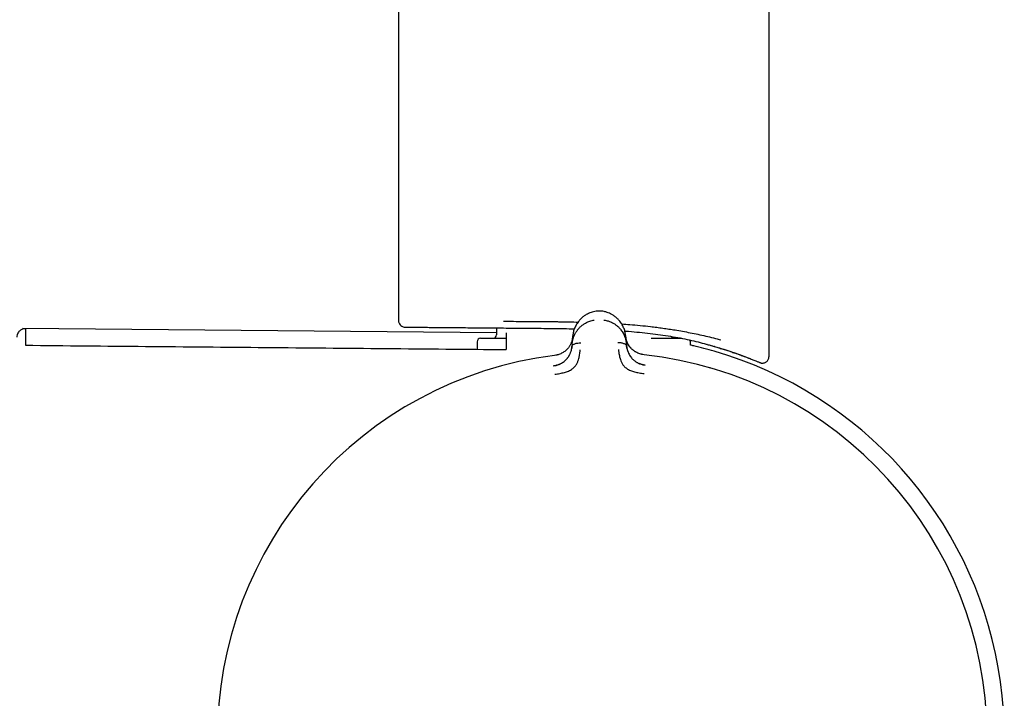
# Model space of a CAD drawing. Header units: millimetres. Extents: x 8 to 1918, y 12 to 2737.
# Tile 63 of 117: x 1359 to 1418, y 1539 to 1579. Entities that reach past the tile are written whole.
import ezdxf

# ---------------------------------------------------------------- set-up
doc = ezdxf.new("R2010")
doc.units = ezdxf.units.MM

msp = doc.modelspace()

# ---------------------------------------------------------------- linework, layer by layer
at = {"color": 7, "linetype": 'Continuous', "lineweight": 30}
for p, q in [((1381.778, 2041.263), (1381.778, 1561.254)), ((1403.678, 1559.122), (1403.678, 2041.263)), ((1393.473, 1561.798), (1393.466, 1561.797)), ((1393.473, 1561.798), (1393.473, 1561.799)), ((1387.578, 1560.523), (1359.564, 1560.768)), ((1387.578, 1560.807), (1387.578, 1560.394)), ((1386.428, 1559.994), (1386.428, 1559.543)), ((1386.628, 1560.194), (1388.143, 1560.194)), ((1392.044, 1559.857), (1392.082, 1560.334)), ((1392.08, 1560.29), (1392.076, 1560.257)), ((1395.203, 1560.358), (1395.248, 1559.882)), ((1396.714, 1560.194), (1398.521, 1560.194)), ((1399.028, 1559.793), (1399.028, 1559.994)), ((1392.044, 1559.857), (1392.032, 1559.705)), ((1395.263, 1559.73), (1395.248, 1559.882)), ((1400.457, 1559.713), (1400.432, 1559.716)), ((1396.294, 1559.22), (1396.295, 1559.221))]:
    msp.add_line(p, q, dxfattribs=at)
for centre, radius, start, end in [((1386.628, 1559.994), 0.2, 90, 180), ((1387.378, 1560.394), 0.2, 270, 0), ((1398.078, 1560.394), 0.2, 207.17794, 270), ((1398.828, 1559.994), 0.2, 0, 30.28783), ((1393.828, 1536.615), 23.753, 306.09247, 73.85869), ((1393.828, 1536.615), 22.74, 97.12322, 180.44509), ((1393.828, 1536.615), 22.741, 0.44828, 83.77337)]:
    msp.add_arc(centre, radius, start, end, dxfattribs=at)
for points, knots in [([(1393.473, 1561.799), (1393.419, 1561.79), (1393.311, 1561.771), (1393.157, 1561.724), (1393.013, 1561.666), (1392.864, 1561.588), (1392.715, 1561.489), (1392.572, 1561.367), (1392.428, 1561.214), (1392.296, 1561.026), (1392.186, 1560.802), (1392.111, 1560.57), (1392.091, 1560.412), (1392.081, 1560.334)], [0, 0, 0, 0, 0.062795, 0.124858, 0.186758, 0.248837, 0.332083, 0.415771, 0.499389, 0.624191, 0.74929, 0.874694, 1, 1, 1, 1]), ([(1393.788, 1561.802), (1393.736, 1561.805), (1393.63, 1561.811), (1393.525, 1561.803), (1393.471, 1561.799)], [0, 0, 0, 0, 0.495954, 1, 1, 1, 1]), ([(1394.023, 1561.753), (1393.993, 1561.761), (1393.917, 1561.783), (1393.836, 1561.795), (1393.787, 1561.802)], [0, 0, 0, 0, 0.387278, 1, 1, 1, 1]), ([(1395.203, 1560.358), (1395.192, 1560.437), (1395.17, 1560.594), (1395.092, 1560.824), (1394.978, 1561.047), (1394.843, 1561.233), (1394.697, 1561.384), (1394.552, 1561.503), (1394.401, 1561.6), (1394.251, 1561.675), (1394.13, 1561.724), (1394.053, 1561.744), (1394.026, 1561.751)], [0, 0, 0, 0, 0.138187, 0.276481, 0.414435, 0.55206, 0.644271, 0.736562, 0.828367, 0.896833, 0.965103, 1, 1, 1, 1]), ([(1381.778, 1561.259), (1381.781, 1561.226), (1381.785, 1561.166), (1381.821, 1561.077), (1381.88, 1560.989), (1381.966, 1560.916), (1382.07, 1560.865), (1382.14, 1560.858), (1382.179, 1560.854)], [0, 0, 0, 0, 0.157605, 0.284497, 0.452024, 0.664216, 0.816587, 1, 1, 1, 1]), ([(1387.979, 1561.203), (1388.179, 1561.201), (1388.579, 1561.198), (1389.199, 1561.194), (1389.69, 1561.192), (1390.046, 1561.19), (1390.261, 1561.188), (1390.477, 1561.186), (1390.693, 1561.184), (1390.911, 1561.182), (1391.129, 1561.179), (1391.46, 1561.174), (1391.882, 1561.168), (1392.232, 1561.159), (1392.396, 1561.155)], [0, 0, 0, 0, 0.144241, 0.288482, 0.432551, 0.480909, 0.529227, 0.577504, 0.62574, 0.673936, 0.722092, 0.770207, 0.892862, 1, 1, 1, 1]), ([(1392.044, 1559.857), (1392.044, 1559.857), (1392.044, 1559.858), (1392.044, 1559.861), (1392.045, 1559.871), (1392.047, 1559.891), (1392.051, 1559.926), (1392.056, 1559.967), (1392.064, 1560.012), (1392.073, 1560.058), (1392.085, 1560.111), (1392.101, 1560.169), (1392.121, 1560.234), (1392.146, 1560.304), (1392.176, 1560.375), (1392.209, 1560.444), (1392.244, 1560.508), (1392.279, 1560.567), (1392.315, 1560.622), (1392.35, 1560.671), (1392.414, 1560.754), (1392.516, 1560.865), (1392.668, 1560.992), (1392.818, 1561.089), (1392.959, 1561.16), (1393.088, 1561.209), (1393.217, 1561.247), (1393.305, 1561.263), (1393.347, 1561.271)], [0, 0, 0, 0, 0.000168, 0.001366, 0.004586, 0.016604, 0.036112, 0.063203, 0.085536, 0.111339, 0.140658, 0.173547, 0.210058, 0.250245, 0.293157, 0.333715, 0.371864, 0.407554, 0.440746, 0.471406, 0.499508, 0.598574, 0.690499, 0.775233, 0.835887, 0.893463, 0.948098, 1, 1, 1, 1]), ([(1393.923, 1561.275), (1393.965, 1561.268), (1394.053, 1561.254), (1394.181, 1561.219), (1394.311, 1561.171), (1394.419, 1561.119), (1394.507, 1561.069), (1394.578, 1561.024), (1394.646, 1560.974), (1394.712, 1560.92), (1394.776, 1560.863), (1394.837, 1560.801), (1394.9, 1560.729), (1394.968, 1560.641), (1395.018, 1560.565), (1395.05, 1560.509), (1395.066, 1560.481), (1395.081, 1560.452), (1395.097, 1560.421), (1395.111, 1560.39), (1395.126, 1560.358), (1395.153, 1560.292), (1395.186, 1560.2), (1395.216, 1560.089), (1395.232, 1560.007), (1395.24, 1559.951), (1395.245, 1559.916), (1395.247, 1559.896), (1395.248, 1559.886), (1395.248, 1559.883), (1395.248, 1559.883), (1395.248, 1559.882), (1395.248, 1559.882)], [0, 0, 0, 0, 0.0513729, 0.1056652, 0.1631022, 0.2238276, 0.2600471, 0.2973724, 0.3358052, 0.3753432, 0.4159812, 0.457712, 0.5005272, 0.5579595, 0.6251507, 0.6415529, 0.6584298, 0.675777, 0.6935901, 0.7118644, 0.7305947, 0.7497758, 0.8265384, 0.8887841, 0.9369303, 0.9640116, 0.9834945, 0.9954714, 0.9986645, 0.9995643, 0.9998401, 1, 1, 1, 1]), ([(1359.735, 1560.76), (1359.696, 1560.757), (1359.623, 1560.753), (1359.529, 1560.72), (1359.459, 1560.682), (1359.402, 1560.639), (1359.346, 1560.584), (1359.289, 1560.503), (1359.241, 1560.392), (1359.234, 1560.305), (1359.23, 1560.26)], [0, 0, 0, 0, 0.14849, 0.275948, 0.375867, 0.450039, 0.545486, 0.672576, 0.826935, 1, 1, 1, 1]), ([(1359.735, 1560.755), (1359.735, 1560.754), (1359.735, 1560.752), (1359.735, 1560.696), (1359.735, 1560.6), (1359.735, 1560.46), (1359.735, 1560.278), (1359.735, 1560.057), (1359.735, 1559.874), (1359.735, 1559.783)], [0, 0, 0, 0, 0.120003, 0.266669, 0.413335, 0.560001, 0.706667, 0.853334, 1, 1, 1, 1]), ([(1382.175, 1560.855), (1382.175, 1560.855), (1382.169, 1560.855), (1382.184, 1560.854), (1382.214, 1560.854), (1382.27, 1560.854), (1382.347, 1560.853), (1382.446, 1560.852), (1382.59, 1560.851), (1382.793, 1560.849), (1383.074, 1560.847), (1383.405, 1560.844), (1383.759, 1560.841), (1384.124, 1560.838), (1384.487, 1560.834), (1384.877, 1560.831), (1385.294, 1560.827), (1385.766, 1560.823), (1386.295, 1560.819), (1386.885, 1560.813), (1387.501, 1560.808), (1387.933, 1560.804), (1388.149, 1560.802)], [0, 0, 0, 0, 0.000012, 0.040975, 0.081771, 0.122486, 0.163206, 0.204017, 0.245006, 0.308903, 0.372483, 0.436074, 0.500005, 0.551163, 0.602076, 0.652912, 0.703839, 0.755026, 0.816407, 0.877501, 0.938602, 1, 1, 1, 1]), ([(1388.149, 1560.516), (1388.149, 1560.513), (1388.149, 1560.505), (1388.148, 1560.444), (1388.147, 1560.343), (1388.146, 1560.201), (1388.144, 1560.019), (1388.143, 1559.799), (1388.141, 1559.619), (1388.14, 1559.529)], [0, 0, 0, 0, 0.126964, 0.27247, 0.417976, 0.563482, 0.708988, 0.854493, 1, 1, 1, 1]), ([(1388.149, 1560.803), (1388.353, 1560.801), (1388.761, 1560.797), (1389.396, 1560.792), (1390.043, 1560.787), (1390.701, 1560.78), (1391.367, 1560.772), (1391.861, 1560.765), (1392.132, 1560.758), (1392.178, 1560.757)], [0, 0, 0, 0, 0.160774, 0.321936, 0.483431, 0.644309, 0.805435, 0.966839, 1, 1, 1, 1]), ([(1388.149, 1560.803), (1388.309, 1560.801), (1388.629, 1560.799), (1389.127, 1560.794), (1389.56, 1560.791), (1389.832, 1560.788), (1389.931, 1560.787)], [0, 0, 0, 0, 0.2798079, 0.5598306, 0.8396385, 1, 1, 1, 1]), ([(1394.972, 1561.044), (1395.132, 1561.033), (1395.499, 1561.008), (1396.068, 1560.955), (1396.535, 1560.905), (1396.858, 1560.866), (1397.04, 1560.844), (1397.221, 1560.82), (1397.403, 1560.795), (1397.584, 1560.769), (1397.765, 1560.742), (1397.945, 1560.715), (1398.215, 1560.671), (1398.578, 1560.609), (1399.03, 1560.524), (1399.488, 1560.431), (1399.946, 1560.329), (1400.403, 1560.219), (1400.692, 1560.14), (1400.839, 1560.1)], [0, 0, 0, 0, 0.070804, 0.162709, 0.257148, 0.285464, 0.314003, 0.342764, 0.371749, 0.400957, 0.43039, 0.460048, 0.489931, 0.565283, 0.644492, 0.727564, 0.814504, 0.905314, 1, 1, 1, 1]), ([(1395.152, 1560.624), (1395.228, 1560.619), (1395.523, 1560.598), (1396.026, 1560.55), (1396.655, 1560.482), (1397.267, 1560.403), (1397.858, 1560.315), (1398.427, 1560.215), (1398.971, 1560.103), (1399.488, 1559.979), (1399.978, 1559.847), (1400.28, 1559.76), (1400.432, 1559.716)], [0, 0, 0, 0, 0.0369141, 0.1440486, 0.2510835, 0.3576457, 0.4651973, 0.5718928, 0.6789186, 0.7861035, 0.8929187, 1, 1, 1, 1]), ([(1392.078, 1560.285), (1392.078, 1560.285), (1392.078, 1560.283), (1392.077, 1560.275), (1392.076, 1560.259), (1392.072, 1560.232), (1392.068, 1560.2), (1392.061, 1560.165), (1392.054, 1560.129), (1392.044, 1560.088), (1392.031, 1560.043), (1392.015, 1559.993), (1391.993, 1559.933), (1391.964, 1559.866), (1391.928, 1559.795), (1391.889, 1559.729), (1391.848, 1559.669), (1391.796, 1559.602), (1391.731, 1559.53), (1391.648, 1559.455), (1391.561, 1559.39), (1391.469, 1559.333), (1391.37, 1559.282), (1391.261, 1559.237), (1391.14, 1559.2), (1391.054, 1559.186), (1391.008, 1559.178)], [0, 0, 0, 0, 0.000491, 0.00471, 0.016802, 0.036352, 0.063454, 0.085778, 0.111551, 0.140816, 0.173613, 0.20998, 0.249951, 0.306472, 0.35978, 0.409814, 0.456539, 0.499944, 0.569692, 0.634786, 0.695347, 0.751725, 0.809512, 0.868825, 0.931233, 1, 1, 1, 1]), ([(1392.032, 1559.705), (1392.036, 1559.722), (1392.043, 1559.758), (1392.084, 1559.804), (1392.139, 1559.842), (1392.208, 1559.874), (1392.287, 1559.899), (1392.4, 1559.924), (1392.49, 1559.928), (1392.549, 1559.93)], [0, 0, 0, 0, 0.111258, 0.223482, 0.341655, 0.467044, 0.598478, 0.733402, 1, 1, 1, 1]), ([(1394.742, 1559.947), (1394.802, 1559.946), (1394.892, 1559.944), (1395.005, 1559.921), (1395.084, 1559.897), (1395.153, 1559.866), (1395.209, 1559.828), (1395.251, 1559.783), (1395.259, 1559.748), (1395.263, 1559.73)], [0, 0, 0, 0, 0.266598, 0.401522, 0.532956, 0.658345, 0.776518, 0.888742, 1, 1, 1, 1]), ([(1395.537, 1559.593), (1395.523, 1559.607), (1395.466, 1559.662), (1395.395, 1559.765), (1395.334, 1559.869), (1395.297, 1559.949), (1395.27, 1560.015), (1395.242, 1560.101), (1395.218, 1560.203), (1395.21, 1560.278), (1395.206, 1560.315)], [0, 0, 0, 0, 0.063265, 0.254719, 0.436428, 0.502971, 0.589139, 0.706568, 0.855027, 1, 1, 1, 1]), ([(1396.294, 1559.22), (1396.249, 1559.227), (1396.16, 1559.24), (1396.036, 1559.276), (1395.926, 1559.32), (1395.838, 1559.364), (1395.767, 1559.405), (1395.703, 1559.448), (1395.632, 1559.502), (1395.559, 1559.568), (1395.492, 1559.64), (1395.436, 1559.712), (1395.384, 1559.789), (1395.336, 1559.874), (1395.305, 1559.943), (1395.285, 1559.993), (1395.274, 1560.022), (1395.262, 1560.055), (1395.251, 1560.092), (1395.24, 1560.132), (1395.229, 1560.176), (1395.22, 1560.22), (1395.214, 1560.257), (1395.21, 1560.284), (1395.209, 1560.3), (1395.208, 1560.307), (1395.208, 1560.309), (1395.208, 1560.309), (1395.208, 1560.309), (1395.208, 1560.309), (1395.208, 1560.309), (1395.208, 1560.309)], [0, 0, 0, 0, 0.069381, 0.134474, 0.194647, 0.249723, 0.286616, 0.328877, 0.376647, 0.440744, 0.499958, 0.554703, 0.614664, 0.6798, 0.750013, 0.76892, 0.790509, 0.814753, 0.841618, 0.871065, 0.903043, 0.937492, 0.964713, 0.984146, 0.995886, 0.998893, 0.999683, 0.9999, 0.999964, 0.999986, 1, 1, 1, 1]), ([(1359.735, 1559.783), (1362.101, 1559.761), (1366.834, 1559.718), (1373.935, 1559.653), (1381.037, 1559.59), (1385.772, 1559.548), (1388.14, 1559.528)], [0, 0, 0, 0, 0.2499556, 0.4999471, 0.749965, 1, 1, 1, 1]), ([(1391.023, 1558.071), (1391.121, 1558.085), (1391.312, 1558.111), (1391.585, 1558.173), (1391.835, 1558.25), (1392.046, 1558.372), (1392.209, 1558.521), (1392.323, 1558.684), (1392.388, 1558.844), (1392.446, 1559.025), (1392.484, 1559.207), (1392.503, 1559.361), (1392.511, 1559.447), (1392.515, 1559.49), (1392.516, 1559.503), (1392.516, 1559.507), (1392.517, 1559.509)], [0, 0, 0, 0, 0.117772, 0.228252, 0.33124, 0.427014, 0.515099, 0.595624, 0.669421, 0.735797, 0.846044, 0.926768, 0.978141, 0.992758, 0.997301, 1, 1, 1, 1]), ([(1391.257, 1558.646), (1391.267, 1558.65), (1391.299, 1558.662), (1391.351, 1558.687), (1391.431, 1558.73), (1391.52, 1558.787), (1391.613, 1558.861), (1391.694, 1558.938), (1391.751, 1559.004), (1391.793, 1559.059), (1391.824, 1559.104), (1391.853, 1559.151), (1391.881, 1559.201), (1391.907, 1559.252), (1391.931, 1559.305), (1391.956, 1559.367), (1391.984, 1559.45), (1392.015, 1559.566), (1392.026, 1559.655), (1392.032, 1559.705)], [0, 0, 0, 0, 0.018132, 0.0641733, 0.1073965, 0.1862675, 0.2618495, 0.3344315, 0.4042061, 0.4421196, 0.4815056, 0.5223927, 0.5648007, 0.6087406, 0.6542156, 0.7012207, 0.7694137, 0.86945, 1, 1, 1, 1]), ([(1392.035, 1559.726), (1392.033, 1559.698), (1392.028, 1559.648), (1392.018, 1559.599), (1392.015, 1559.578)], [0, 0, 0, 0, 0.578244, 1, 1, 1, 1]), ([(1394.781, 1559.526), (1394.782, 1559.522), (1394.784, 1559.502), (1394.789, 1559.458), (1394.796, 1559.389), (1394.809, 1559.292), (1394.832, 1559.164), (1394.868, 1559.018), (1394.921, 1558.861), (1394.989, 1558.702), (1395.106, 1558.542), (1395.272, 1558.396), (1395.484, 1558.278), (1395.735, 1558.205), (1396.008, 1558.148), (1396.198, 1558.124), (1396.297, 1558.112)], [0, 0, 0, 0, 0.007539, 0.032602, 0.07418, 0.124929, 0.188679, 0.265565, 0.331914, 0.405634, 0.486045, 0.573984, 0.669568, 0.772326, 0.882537, 1, 1, 1, 1]), ([(1395.281, 1559.608), (1395.277, 1559.628), (1395.268, 1559.676), (1395.262, 1559.724), (1395.259, 1559.751)], [0, 0, 0, 0, 0.417317, 1, 1, 1, 1]), ([(1395.263, 1559.73), (1395.266, 1559.707), (1395.271, 1559.664), (1395.283, 1559.601), (1395.296, 1559.545), (1395.31, 1559.496), (1395.323, 1559.453), (1395.336, 1559.417), (1395.36, 1559.354), (1395.4, 1559.264), (1395.467, 1559.15), (1395.537, 1559.053), (1395.613, 1558.968), (1395.68, 1558.906), (1395.74, 1558.858), (1395.789, 1558.822), (1395.841, 1558.788), (1395.908, 1558.749), (1395.984, 1558.71), (1396.045, 1558.687), (1396.072, 1558.677)], [0, 0, 0, 0, 0.058859, 0.112383, 0.160403, 0.202787, 0.239438, 0.27028, 0.295263, 0.401213, 0.498949, 0.58861, 0.657533, 0.729241, 0.766205, 0.80396, 0.842534, 0.88194, 0.947023, 1, 1, 1, 1]), ([(1400.432, 1559.432), (1400.231, 1559.488), (1399.831, 1559.6), (1399.362, 1559.719), (1399.094, 1559.777), (1399.028, 1559.791)], [0, 0, 0, 0, 0.431556, 0.860924, 1, 1, 1, 1]), ([(1400.005, 1559.838), (1400.013, 1559.836), (1400.165, 1559.794), (1400.302, 1559.754), (1400.432, 1559.716)], [0, 0, 0, 0, 0.054662, 1, 1, 1, 1]), ([(1400.432, 1559.716), (1400.537, 1559.685), (1400.748, 1559.623), (1401.035, 1559.533), (1401.302, 1559.446), (1401.546, 1559.364), (1401.765, 1559.287), (1401.955, 1559.219), (1402.115, 1559.16), (1402.246, 1559.111), (1402.35, 1559.071), (1402.424, 1559.042), (1402.47, 1559.024), (1402.475, 1559.022), (1402.477, 1559.021)], [0, 0, 0, 0, 0.082503, 0.165064, 0.247565, 0.332355, 0.417213, 0.501999, 0.584547, 0.667161, 0.749705, 0.834875, 0.920123, 1, 1, 1, 1]), ([(1400.456, 1559.71), (1400.544, 1559.684), (1400.731, 1559.63), (1400.993, 1559.548), (1401.241, 1559.468), (1401.457, 1559.396), (1401.643, 1559.332), (1401.801, 1559.277), (1401.933, 1559.229), (1402.043, 1559.189), (1402.136, 1559.154), (1402.218, 1559.123), (1402.303, 1559.091), (1402.399, 1559.054), (1402.506, 1559.013), (1402.62, 1558.968), (1402.735, 1558.923), (1402.841, 1558.88), (1402.937, 1558.842), (1403.019, 1558.808), (1403.091, 1558.779), (1403.149, 1558.755), (1403.192, 1558.738), (1403.201, 1558.735), (1403.206, 1558.734)], [0, 0, 0, 0, 0.051389, 0.110288, 0.16476, 0.214856, 0.260613, 0.302052, 0.337178, 0.368476, 0.395943, 0.419647, 0.444404, 0.477308, 0.515304, 0.558307, 0.606302, 0.65929, 0.70727, 0.758737, 0.813708, 0.872213, 0.934292, 1, 1, 1, 1]), ([(1391.264, 1559.24), (1391.229, 1559.229), (1391.146, 1559.201), (1391.058, 1559.189), (1391.008, 1559.181)], [0, 0, 0, 0, 0.41958, 1, 1, 1, 1]), ([(1396.295, 1559.223), (1396.251, 1559.228), (1396.189, 1559.235), (1396.128, 1559.252), (1396.109, 1559.257)], [0, 0, 0, 0, 0.69236, 1, 1, 1, 1]), ([(1403.207, 1558.734), (1403.246, 1558.73), (1403.318, 1558.724), (1403.415, 1558.748), (1403.487, 1558.783), (1403.54, 1558.823), (1403.587, 1558.871), (1403.632, 1558.936), (1403.672, 1559.028), (1403.676, 1559.1), (1403.678, 1559.14)], [0, 0, 0, 0, 0.165053, 0.303458, 0.415077, 0.500023, 0.584898, 0.696631, 0.835082, 1, 1, 1, 1]), ([(1391.297, 1558.66), (1391.242, 1558.638), (1391.129, 1558.594), (1391.008, 1558.57), (1390.947, 1558.558)], [0, 0, 0, 0, 0.4971118, 1, 1, 1, 1]), ([(1390.959, 1558.566), (1391.003, 1558.573), (1391.078, 1558.585), (1391.15, 1558.608), (1391.18, 1558.618)], [0, 0, 0, 0, 0.588104, 1, 1, 1, 1]), ([(1390.96, 1558.556), (1390.96, 1558.556), (1390.959, 1558.565), (1390.959, 1558.565), (1390.959, 1558.566)], [0, 0, 0, 0, 0.001512, 1, 1, 1, 1]), ([(1396.353, 1558.602), (1396.294, 1558.613), (1396.177, 1558.636), (1396.068, 1558.677), (1396.014, 1558.697)], [0, 0, 0, 0, 0.50288, 1, 1, 1, 1]), ([(1396.125, 1558.659), (1396.157, 1558.649), (1396.231, 1558.625), (1396.309, 1558.614), (1396.353, 1558.608)], [0, 0, 0, 0, 0.430037, 1, 1, 1, 1]), ([(1396.353, 1558.608), (1396.353, 1558.608), (1396.353, 1558.607), (1396.352, 1558.598), (1396.352, 1558.598)], [0, 0, 0, 0, 0.955707, 1, 1, 1, 1]), ([(1400.157, 1558.481), (1400.156, 1558.479), (1400.155, 1558.477), (1400.151, 1558.462), (1400.15, 1558.457)], [0, 0, 0, 0, 0.654337, 1, 1, 1, 1])]:
    msp.add_open_spline(points, degree=3, knots=knots, dxfattribs=at)

doc.saveas('drawing.dxf')
